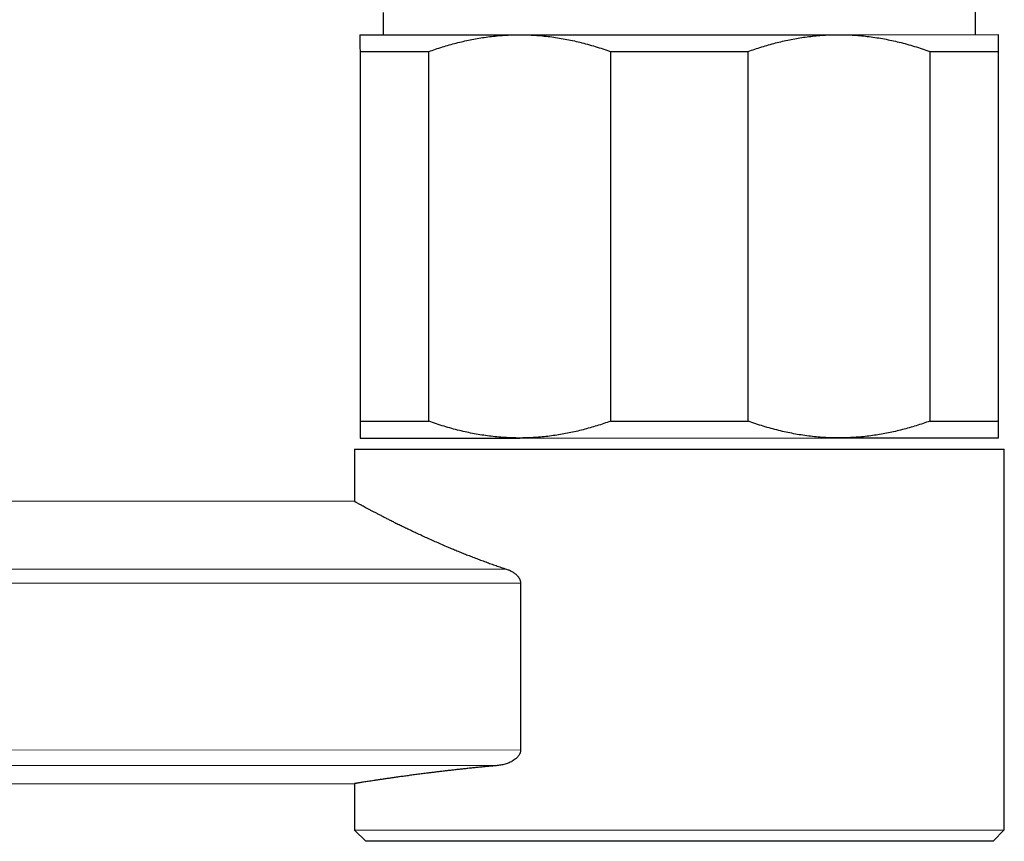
# Model space of a CAD drawing. Header units: millimetres. Extents: x 8 to 969, y 12 to 489.
# Tile 3 of 56: x 211 to 255, y 380 to 417. Entities that reach past the tile are written whole.
import ezdxf

# ---------------------------------------------------------------- set-up
doc = ezdxf.new("R2010")
doc.units = ezdxf.units.MM

msp = doc.modelspace()

# ---------------------------------------------------------------- linework, layer by layer
at = {"color": 7, "linetype": 'Continuous', "lineweight": 30}
for p, q in [((227.231, 417.101), (227.231, 416.101)), ((253.671, 416.107), (253.671, 417.107)), ((226.201, 416.101), (233.326, 416.102)), ((233.326, 416.102), (247.576, 416.105)), ((247.576, 416.105), (254.701, 416.107)), ((226.202, 415.351), (229.27, 415.352)), ((226.202, 415.351), (226.205, 398.851)), ((229.274, 398.852), (229.27, 415.352)), ((237.383, 415.353), (243.52, 415.355)), ((237.383, 415.353), (237.386, 398.853)), ((243.524, 398.855), (243.52, 415.355)), ((251.633, 415.356), (254.702, 415.357)), ((251.633, 415.356), (251.636, 398.856)), ((254.705, 398.857), (254.702, 415.357)), ((226.205, 398.851), (229.274, 398.852)), ((237.386, 398.853), (243.524, 398.855)), ((251.636, 398.856), (254.705, 398.857)), ((226.205, 398.101), (233.33, 398.102)), ((233.33, 398.102), (247.58, 398.105)), ((247.58, 398.105), (254.705, 398.107)), ((225.955, 397.6), (254.955, 397.607)), ((225.955, 397.6), (225.956, 395.276)), ((254.959, 380.607), (254.955, 397.607)), ((225.956, 395.276), (30.356, 395.235)), ((225.956, 395.276), (225.956, 395.276)), ((233.369, 391.63), (233.371, 384.181)), ((51.408, 382.639), (225.958, 382.676)), ((225.958, 382.676), (225.959, 380.6)), ((225.959, 380.6), (254.959, 380.607)), ((225.959, 380.6), (226.459, 380.101)), ((254.459, 380.107), (254.959, 380.607)), ((254.459, 380.107), (226.459, 380.101))]:
    msp.add_line(p, q, dxfattribs=at)
at = {"color": 252, "linetype": 'Continuous', "lineweight": 0}
for p, q in [((39.606, 392.209), (232.739, 392.25)), ((233.369, 391.63), (39.607, 391.59)), ((39.608, 384.14), (233.371, 384.181)), ((232.384, 383.487), (39.608, 383.446))]:
    msp.add_line(p, q, dxfattribs=at)
at = {"color": 7, "linetype": 'Continuous', "lineweight": 30}
for points, knots in [([(226.201, 416.101), (226.201, 416.1), (226.201, 416.098), (226.201, 416.081), (226.201, 416.055), (226.201, 416.017), (226.201, 415.969), (226.201, 415.912), (226.201, 415.844), (226.201, 415.767), (226.201, 415.678), (226.201, 415.579), (226.202, 415.47), (226.202, 415.391), (226.202, 415.351)], [0, 0, 0, 0, 0.082113, 0.164256, 0.2464, 0.328514, 0.41124, 0.493966, 0.57546, 0.656954, 0.742702, 0.828473, 0.914248, 1, 1, 1, 1]), ([(229.27, 415.352), (229.371, 415.387), (229.574, 415.459), (229.879, 415.557), (230.187, 415.649), (230.496, 415.733), (230.808, 415.81), (231.12, 415.877), (231.433, 415.937), (231.75, 415.988), (232.072, 416.03), (232.399, 416.064), (232.726, 416.087), (233.035, 416.1), (233.235, 416.102), (233.326, 416.102)], [0, 0, 0, 0, 0.076953, 0.153922, 0.230889, 0.307839, 0.38515, 0.462461, 0.539119, 0.615777, 0.695287, 0.774825, 0.854361, 0.93387, 1, 1, 1, 1]), ([(233.326, 416.102), (233.439, 416.101), (233.665, 416.099), (234.004, 416.083), (234.341, 416.056), (234.679, 416.019), (235.017, 415.971), (235.353, 415.914), (235.686, 415.846), (236.021, 415.769), (236.36, 415.68), (236.703, 415.581), (237.045, 415.472), (237.27, 415.393), (237.383, 415.353)], [0, 0, 0, 0, 0.082113, 0.164256, 0.2464, 0.328514, 0.41124, 0.493966, 0.57546, 0.656954, 0.742702, 0.828473, 0.914248, 1, 1, 1, 1]), ([(243.52, 415.355), (243.621, 415.39), (243.824, 415.462), (244.129, 415.56), (244.437, 415.652), (244.746, 415.736), (245.058, 415.813), (245.37, 415.88), (245.683, 415.94), (246, 415.991), (246.322, 416.033), (246.649, 416.067), (246.976, 416.09), (247.285, 416.103), (247.485, 416.105), (247.576, 416.105)], [0, 0, 0, 0, 0.076953, 0.153922, 0.230889, 0.307839, 0.38515, 0.462461, 0.539119, 0.615777, 0.695287, 0.774825, 0.854361, 0.93387, 1, 1, 1, 1]), ([(247.576, 416.105), (247.689, 416.104), (247.915, 416.102), (248.254, 416.086), (248.591, 416.059), (248.929, 416.022), (249.267, 415.974), (249.603, 415.917), (249.936, 415.849), (250.271, 415.772), (250.61, 415.683), (250.953, 415.584), (251.295, 415.476), (251.52, 415.396), (251.633, 415.356)], [0, 0, 0, 0, 0.082113, 0.164256, 0.2464, 0.328514, 0.41124, 0.493966, 0.57546, 0.656954, 0.742702, 0.828473, 0.914248, 1, 1, 1, 1]), ([(254.702, 415.357), (254.702, 415.395), (254.702, 415.471), (254.701, 415.576), (254.701, 415.672), (254.701, 415.76), (254.701, 415.839), (254.701, 415.908), (254.701, 415.967), (254.701, 416.017), (254.701, 416.057), (254.701, 416.085), (254.701, 416.104), (254.701, 416.106), (254.701, 416.107)], [0, 0, 0, 0, 0.0822492, 0.1645183, 0.2467845, 0.3290298, 0.4117219, 0.4944134, 0.5763005, 0.6581872, 0.7436242, 0.829095, 0.9145646, 1, 1, 1, 1]), ([(226.205, 398.851), (226.205, 398.813), (226.205, 398.736), (226.205, 398.632), (226.205, 398.535), (226.205, 398.448), (226.205, 398.369), (226.205, 398.3), (226.205, 398.24), (226.205, 398.191), (226.205, 398.151), (226.205, 398.122), (226.205, 398.104), (226.205, 398.102), (226.205, 398.101)], [0, 0, 0, 0, 0.082249, 0.164518, 0.246784, 0.32903, 0.411722, 0.494413, 0.576301, 0.658187, 0.743624, 0.829095, 0.914565, 1, 1, 1, 1]), ([(233.33, 398.102), (233.217, 398.103), (232.992, 398.105), (232.653, 398.122), (232.315, 398.149), (231.977, 398.186), (231.639, 398.233), (231.303, 398.291), (230.971, 398.358), (230.635, 398.436), (230.296, 398.524), (229.953, 398.624), (229.612, 398.732), (229.387, 398.812), (229.274, 398.852)], [0, 0, 0, 0, 0.082113, 0.164256, 0.2464, 0.328514, 0.41124, 0.493966, 0.57546, 0.656954, 0.742702, 0.828473, 0.914248, 1, 1, 1, 1]), ([(237.386, 398.853), (237.285, 398.817), (237.083, 398.746), (236.777, 398.647), (236.47, 398.556), (236.16, 398.472), (235.849, 398.395), (235.537, 398.327), (235.224, 398.268), (234.907, 398.217), (234.585, 398.175), (234.258, 398.141), (233.931, 398.118), (233.621, 398.105), (233.421, 398.103), (233.33, 398.102)], [0, 0, 0, 0, 0.076953, 0.153922, 0.230889, 0.307839, 0.38515, 0.462461, 0.539119, 0.615777, 0.695287, 0.774825, 0.854361, 0.93387, 1, 1, 1, 1]), ([(247.58, 398.105), (247.467, 398.106), (247.242, 398.108), (246.903, 398.125), (246.565, 398.152), (246.227, 398.189), (245.889, 398.236), (245.553, 398.294), (245.221, 398.361), (244.885, 398.439), (244.546, 398.527), (244.203, 398.627), (243.862, 398.735), (243.637, 398.815), (243.524, 398.855)], [0, 0, 0, 0, 0.082113, 0.164256, 0.2464, 0.328514, 0.41124, 0.493966, 0.57546, 0.656954, 0.742702, 0.828473, 0.914248, 1, 1, 1, 1]), ([(251.636, 398.856), (251.535, 398.82), (251.333, 398.749), (251.027, 398.65), (250.72, 398.559), (250.41, 398.475), (250.099, 398.398), (249.787, 398.33), (249.474, 398.271), (249.157, 398.22), (248.835, 398.178), (248.508, 398.144), (248.181, 398.121), (247.871, 398.108), (247.671, 398.106), (247.58, 398.105)], [0, 0, 0, 0, 0.076953, 0.153922, 0.230889, 0.307839, 0.38515, 0.462461, 0.539119, 0.615777, 0.695287, 0.774825, 0.854361, 0.93387, 1, 1, 1, 1]), ([(254.705, 398.107), (254.705, 398.108), (254.705, 398.11), (254.705, 398.127), (254.705, 398.153), (254.705, 398.191), (254.705, 398.238), (254.705, 398.296), (254.705, 398.363), (254.705, 398.441), (254.705, 398.53), (254.705, 398.629), (254.705, 398.738), (254.705, 398.817), (254.705, 398.857)], [0, 0, 0, 0, 0.082113, 0.164256, 0.2464, 0.328514, 0.41124, 0.493966, 0.57546, 0.656954, 0.742702, 0.828473, 0.914248, 1, 1, 1, 1]), ([(225.956, 395.276), (225.957, 395.276), (225.958, 395.275), (225.973, 395.267), (225.997, 395.254), (226.03, 395.236), (226.072, 395.212), (226.124, 395.184), (226.185, 395.151), (226.256, 395.113), (226.338, 395.069), (226.431, 395.018), (226.534, 394.963), (226.646, 394.904), (226.764, 394.841), (226.888, 394.776), (227.02, 394.707), (227.162, 394.634), (227.311, 394.557), (227.468, 394.477), (227.632, 394.394), (227.806, 394.307), (227.99, 394.216), (228.186, 394.121), (228.39, 394.022), (228.602, 393.921), (228.825, 393.816), (229.056, 393.709), (229.295, 393.6), (229.543, 393.49), (229.798, 393.378), (230.04, 393.274), (230.266, 393.178), (230.475, 393.091), (230.689, 393.004), (230.906, 392.917), (231.128, 392.83), (231.354, 392.742), (231.584, 392.656), (231.814, 392.571), (232.043, 392.488), (232.272, 392.408), (232.503, 392.328), (232.66, 392.276), (232.739, 392.25)], [0, 0, 0, 0, 0.024605, 0.049232, 0.073921, 0.09863, 0.123487, 0.148365, 0.1728, 0.197255, 0.223231, 0.24923, 0.275297, 0.301387, 0.325992, 0.350615, 0.375292, 0.399987, 0.424805, 0.449641, 0.474099, 0.498572, 0.524307, 0.550058, 0.575863, 0.601684, 0.628019, 0.654372, 0.680777, 0.707199, 0.733743, 0.760304, 0.780534, 0.800763, 0.821023, 0.841283, 0.861634, 0.881984, 0.902366, 0.922747, 0.942047, 0.961346, 0.980673, 1, 1, 1, 1]), ([(232.739, 392.25), (232.762, 392.242), (232.808, 392.226), (232.876, 392.198), (232.943, 392.166), (233.009, 392.13), (233.073, 392.089), (233.127, 392.05), (233.171, 392.013), (233.205, 391.98), (233.238, 391.945), (233.269, 391.908), (233.295, 391.87), (233.317, 391.832), (233.335, 391.795), (233.352, 391.75), (233.366, 391.695), (233.368, 391.652), (233.369, 391.63)], [0, 0, 0, 0, 0.08362, 0.166768, 0.248902, 0.332513, 0.415913, 0.498264, 0.549732, 0.599191, 0.649525, 0.700263, 0.748739, 0.792238, 0.833986, 0.874337, 0.93692, 1, 1, 1, 1]), ([(233.371, 384.181), (233.371, 384.18), (233.371, 384.159), (233.367, 384.117), (233.355, 384.065), (233.339, 384.022), (233.318, 383.977), (233.289, 383.928), (233.25, 383.878), (233.212, 383.836), (233.171, 383.796), (233.115, 383.75), (233.044, 383.701), (232.956, 383.651), (232.866, 383.607), (232.772, 383.571), (232.677, 383.54), (232.58, 383.516), (232.482, 383.498), (232.416, 383.491), (232.384, 383.487)], [0, 0, 0, 0, 0.002378, 0.043735, 0.086343, 0.11254, 0.138742, 0.192577, 0.234365, 0.27617, 0.319029, 0.361897, 0.43939, 0.516918, 0.596329, 0.675752, 0.756319, 0.83689, 0.918444, 1, 1, 1, 1]), ([(232.384, 383.487), (232.311, 383.48), (232.166, 383.467), (231.952, 383.447), (231.74, 383.426), (231.531, 383.406), (231.324, 383.385), (231.12, 383.364), (230.919, 383.342), (230.721, 383.321), (230.524, 383.299), (230.33, 383.277), (230.139, 383.255), (229.952, 383.234), (229.768, 383.212), (229.587, 383.19), (229.41, 383.168), (229.209, 383.143), (228.986, 383.115), (228.745, 383.084), (228.512, 383.053), (228.288, 383.023), (228.073, 382.993), (227.868, 382.965), (227.674, 382.937), (227.487, 382.91), (227.307, 382.884), (227.134, 382.858), (226.973, 382.834), (226.825, 382.812), (226.692, 382.792), (226.571, 382.773), (226.461, 382.756), (226.361, 382.74), (226.272, 382.726), (226.194, 382.714), (226.127, 382.703), (226.071, 382.694), (226.025, 382.687), (225.99, 382.681), (225.968, 382.678), (225.958, 382.676), (225.959, 382.676), (225.96, 382.676)], [0, 0, 0, 0, 0.018524, 0.037048, 0.055596, 0.074144, 0.092766, 0.111387, 0.130034, 0.14868, 0.167607, 0.186533, 0.205486, 0.224438, 0.243469, 0.262499, 0.281556, 0.300613, 0.328865, 0.357137, 0.385475, 0.413835, 0.442348, 0.470884, 0.49896, 0.527057, 0.556765, 0.586498, 0.616308, 0.646144, 0.674268, 0.702415, 0.730627, 0.758861, 0.78725, 0.815663, 0.84361, 0.871579, 0.901175, 0.930797, 0.960497, 0.990222, 1, 1, 1, 1])]:
    msp.add_open_spline(points, degree=3, knots=knots, dxfattribs=at)

doc.saveas('drawing.dxf')
